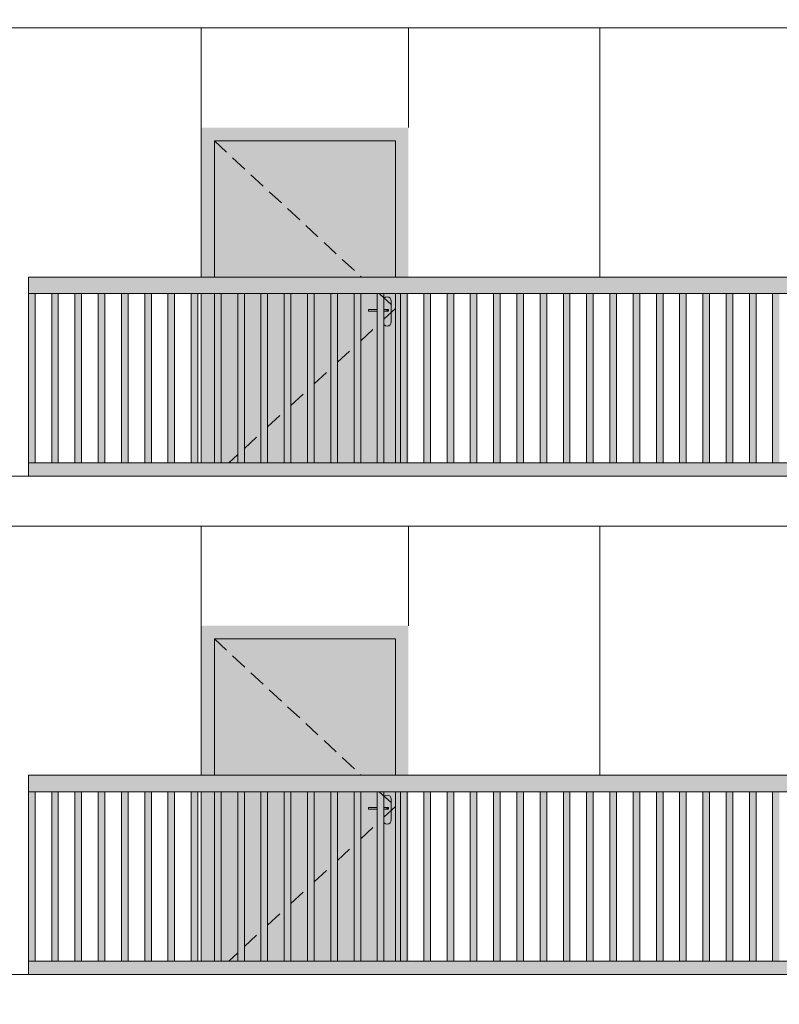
# Model space of a CAD drawing. Header units: millimetres. Extents: x -7244281 to -6602924, y 5765436 to 5938280.
# Tile 52 of 65: x -6623478 to -6618906, y 5810872 to 5816803. Entities that reach past the tile are written whole.
import ezdxf

# ---------------------------------------------------------------- set-up
doc = ezdxf.new("R2010")
doc.units = ezdxf.units.MM
doc.header["$MEASUREMENT"] = 0
doc.header["$XCLIPFRAME"] = 0
doc.linetypes.add('DASHEDX2', pattern=[150, 100, -50])
for name, color, linetype, lineweight in [('0_Ном._пера__1', 7, 'Continuous', 0), ('АР-Стены_внешние_.АР_Ном._пера__1', 7, 'Continuous', 0), ('Конструктив - Ограждение_Ном._пера__1', 7, 'Continuous', 0)]:
    doc.layers.add(name, color=color, linetype=linetype, lineweight=lineweight)
doc.layers.add('0_Ном._пера__161', color=7, linetype='Continuous', lineweight=13, true_color=0x6a6a6a)
picture_1 = doc.add_image_def('image4.png', size_in_pixel=(734, 827))

msp = doc.modelspace()

# ---------------------------------------------------------------- hatches: boundary and pattern name
at = {"layer": '0_Ном._пера__161', "linetype": 'Continuous', "lineweight": 0, "true_color": 0x696969}
for points in [[(-6622386.252, 5816152.475), (-6622386.252, 5816072.474), (-6622306.252, 5816072.474), (-6621216.252, 5816072.474), (-6621137.819, 5816072.474), (-6621137.819, 5816152.475)], [(-6622306.252, 5816072.475), (-6622386.252, 5816072.475), (-6622386.252, 5815252.475), (-6622306.252, 5815252.475)], [(-6621216.252, 5816072.475), (-6622306.252, 5816072.475), (-6622306.252, 5815252.475), (-6621216.252, 5815252.475)], [(-6621137.819, 5816072.474), (-6621216.252, 5816072.474), (-6621216.252, 5815252.475), (-6621137.819, 5815252.475)], [(-6623425.769, 5815152.475), (-6622441.373, 5815152.475), (-6622381.373, 5815152.475), (-6621446.982, 5815152.475), (-6621446.982, 5815151.255), (-6621386.982, 5815151.255), (-6621386.982, 5815152.475), (-6620452.591, 5815152.475), (-6620392.591, 5815152.475), (-6619458.2, 5815152.475), (-6619398.2, 5815152.475), (-6618463.809, 5815152.475), (-6618403.809, 5815152.475), (-6617469.418, 5815152.475), (-6617409.418, 5815152.475), (-6616475.027, 5815152.475), (-6616415.027, 5815152.475), (-6615480.636, 5815152.475), (-6615420.636, 5815152.475), (-6614436.243, 5815152.475), (-6614436.243, 5815252.475), (-6623425.769, 5815252.475)], [(-6623425.625, 5814132.475), (-6623385.625, 5814132.475), (-6623385.625, 5815152.475), (-6623425.625, 5815152.475)], [(-6623285.625, 5814132.476), (-6623245.625, 5814132.476), (-6623245.625, 5815152.476), (-6623285.625, 5815152.476)], [(-6623145.625, 5814132.477), (-6623105.625, 5814132.477), (-6623105.625, 5815152.477), (-6623145.625, 5815152.477)], [(-6623005.625, 5814132.478), (-6622965.625, 5814132.478), (-6622965.625, 5815152.478), (-6623005.625, 5815152.478)], [(-6622865.625, 5814132.48), (-6622825.625, 5814132.48), (-6622825.625, 5815152.48), (-6622865.625, 5815152.48)], [(-6622725.625, 5814132.481), (-6622685.625, 5814132.481), (-6622685.625, 5815152.481), (-6622725.625, 5815152.481)], [(-6622585.625, 5814132.482), (-6622545.625, 5814132.482), (-6622545.625, 5815152.482), (-6622585.625, 5815152.482)], [(-6622445.625, 5814132.484), (-6622405.625, 5814132.484), (-6622405.625, 5815152.484), (-6622445.625, 5815152.484)], [(-6622386.252, 5815152.475), (-6622386.252, 5814132.475), (-6622306.252, 5814132.475), (-6622306.252, 5815152.475)], [(-6622306.252, 5814132.475), (-6621537.365, 5814132.475), (-6621537.365, 5815152.475), (-6622306.252, 5815152.475)], [(-6622305.625, 5814132.485), (-6622265.625, 5814132.485), (-6622265.625, 5815152.485), (-6622305.625, 5815152.485)], [(-6622165.625, 5814132.486), (-6622125.625, 5814132.486), (-6622125.625, 5815152.486), (-6622165.625, 5815152.486)], [(-6622025.625, 5814132.487), (-6621985.625, 5814132.487), (-6621985.625, 5815152.487), (-6622025.625, 5815152.487)], [(-6621885.625, 5814132.489), (-6621845.625, 5814132.489), (-6621845.625, 5815152.489), (-6621885.625, 5815152.489)], [(-6621745.625, 5814132.49), (-6621705.625, 5814132.49), (-6621705.625, 5815152.49), (-6621745.625, 5815152.49)], [(-6621605.625, 5814132.491), (-6621565.625, 5814132.491), (-6621565.625, 5815152.491), (-6621605.625, 5815152.491)], [(-6621465.625, 5814132.493), (-6621425.625, 5814132.493), (-6621425.625, 5815152.493), (-6621465.625, 5815152.493)], [(-6621325.625, 5814132.494), (-6621285.625, 5814132.494), (-6621285.625, 5815152.494), (-6621325.625, 5815152.494)], [(-6621291.252, 5814982.475), (-6621289.349, 5814972.907), (-6621283.929, 5814964.797), (-6621275.819, 5814959.378), (-6621266.252, 5814957.475), (-6621256.685, 5814959.378), (-6621248.574, 5814964.797), (-6621243.155, 5814972.907), (-6621241.252, 5814982.475), (-6621241.252, 5815107.475), (-6621243.155, 5815117.042), (-6621248.574, 5815125.152), (-6621256.685, 5815130.571), (-6621266.252, 5815132.475), (-6621275.819, 5815130.571), (-6621283.929, 5815125.152), (-6621289.349, 5815117.042), (-6621291.252, 5815107.475), (-6621291.252, 5815057.475), (-6621259.742, 5815057.475), (-6621258.752, 5815057.475), (-6621258.752, 5815047.475), (-6621259.742, 5815047.475), (-6621291.252, 5815047.475)], [(-6621216.252, 5814132.475), (-6621137.819, 5814132.475), (-6621137.819, 5815152.475), (-6621216.252, 5815152.475)], [(-6621185.625, 5814132.495), (-6621145.625, 5814132.495), (-6621145.625, 5815152.495), (-6621185.625, 5815152.495)], [(-6621045.625, 5814132.497), (-6621005.625, 5814132.497), (-6621005.625, 5815152.497), (-6621045.625, 5815152.497)], [(-6620905.625, 5814132.498), (-6620865.625, 5814132.498), (-6620865.625, 5815152.498), (-6620905.625, 5815152.498)], [(-6620765.625, 5814132.499), (-6620725.625, 5814132.499), (-6620725.625, 5815152.499), (-6620765.625, 5815152.499)], [(-6620625.625, 5814132.5), (-6620585.625, 5814132.5), (-6620585.625, 5815152.5), (-6620625.625, 5815152.5)], [(-6620485.625, 5814132.502), (-6620445.625, 5814132.502), (-6620445.625, 5815152.502), (-6620485.625, 5815152.502)], [(-6620345.625, 5814132.503), (-6620305.625, 5814132.503), (-6620305.625, 5815152.503), (-6620345.625, 5815152.503)], [(-6620205.625, 5814132.504), (-6620165.625, 5814132.504), (-6620165.625, 5815152.504), (-6620205.625, 5815152.504)], [(-6620065.625, 5814132.506), (-6620025.625, 5814132.506), (-6620025.625, 5815152.506), (-6620065.625, 5815152.506)], [(-6619925.625, 5814132.507), (-6619885.625, 5814132.507), (-6619885.625, 5815152.507), (-6619925.625, 5815152.507)], [(-6619785.625, 5814132.508), (-6619745.625, 5814132.508), (-6619745.625, 5815152.508), (-6619785.625, 5815152.508)], [(-6619645.625, 5814132.509), (-6619605.625, 5814132.509), (-6619605.625, 5815152.509), (-6619645.625, 5815152.509)], [(-6619505.625, 5814132.511), (-6619465.625, 5814132.511), (-6619465.625, 5815152.511), (-6619505.625, 5815152.511)], [(-6619365.625, 5814132.512), (-6619325.625, 5814132.512), (-6619325.625, 5815152.512), (-6619365.625, 5815152.512)], [(-6619225.625, 5814132.513), (-6619185.625, 5814132.513), (-6619185.625, 5815152.513), (-6619225.625, 5815152.513)], [(-6619085.625, 5814132.515), (-6619045.625, 5814132.515), (-6619045.625, 5815152.515), (-6619085.625, 5815152.515)], [(-6618945.625, 5814132.516), (-6618905.625, 5814132.516), (-6618905.625, 5815152.516), (-6618945.625, 5815152.516)], [(-6621378.753, 5815057.475), (-6621378.753, 5815047.475), (-6621271.753, 5815047.475), (-6621271.753, 5815057.475)], [(-6621271.753, 5815057.475), (-6621271.753, 5815047.475), (-6621266.778, 5815047.475), (-6621266.778, 5815057.475)], [(-6621266.778, 5815057.475), (-6621266.778, 5815047.475), (-6621262.56, 5815047.475), (-6621262.56, 5815057.475)], [(-6621262.56, 5815057.475), (-6621262.56, 5815047.475), (-6621259.742, 5815047.475), (-6621259.742, 5815057.475)], [(-6621259.742, 5815057.475), (-6621259.742, 5815047.475), (-6621258.752, 5815047.475), (-6621258.752, 5815057.475)], [(-6623425.769, 5814132.475), (-6623425.769, 5814052.475), (-6622441.373, 5814052.475), (-6622381.373, 5814052.475), (-6621446.982, 5814052.475), (-6621386.982, 5814052.475), (-6620452.591, 5814052.475), (-6620392.591, 5814052.475), (-6619458.2, 5814052.475), (-6619398.2, 5814052.475), (-6618463.809, 5814052.475), (-6618403.809, 5814052.475), (-6617469.418, 5814052.475), (-6617409.418, 5814052.475), (-6616475.027, 5814052.475), (-6616415.027, 5814052.475), (-6615480.636, 5814052.475), (-6615420.636, 5814052.475), (-6614436.243, 5814052.475), (-6614436.243, 5814132.475), (-6615420.636, 5814132.475), (-6615480.636, 5814132.475), (-6616415.027, 5814132.475), (-6616475.027, 5814132.475), (-6617409.418, 5814132.475), (-6617469.418, 5814132.475), (-6618403.809, 5814132.475), (-6618463.809, 5814132.475), (-6619398.2, 5814132.475), (-6619458.2, 5814132.475), (-6620392.591, 5814132.475), (-6620452.591, 5814132.475), (-6621386.982, 5814132.475), (-6621446.982, 5814132.475), (-6622381.373, 5814132.475), (-6622441.373, 5814132.475)], [(-6622386.252, 5813152.475), (-6622386.252, 5813072.475), (-6622306.252, 5813072.475), (-6621216.252, 5813072.475), (-6621137.819, 5813072.475), (-6621137.819, 5813152.475)], [(-6622306.252, 5813072.475), (-6622386.252, 5813072.475), (-6622386.252, 5812252.475), (-6622306.252, 5812252.475)], [(-6621216.252, 5813072.475), (-6622306.252, 5813072.475), (-6622306.252, 5812252.475), (-6621216.252, 5812252.475)], [(-6621137.819, 5813072.475), (-6621216.252, 5813072.475), (-6621216.252, 5812252.475), (-6621137.819, 5812252.475)], [(-6623425.769, 5812152.475), (-6622441.373, 5812152.475), (-6622381.373, 5812152.475), (-6621446.982, 5812152.475), (-6621446.982, 5812151.255), (-6621386.982, 5812151.255), (-6621386.982, 5812152.475), (-6620452.591, 5812152.475), (-6620392.591, 5812152.475), (-6619458.2, 5812152.475), (-6619398.2, 5812152.475), (-6618463.809, 5812152.475), (-6618403.809, 5812152.475), (-6617469.418, 5812152.475), (-6617409.418, 5812152.475), (-6616475.027, 5812152.475), (-6616415.027, 5812152.475), (-6615480.636, 5812152.475), (-6615420.636, 5812152.475), (-6614436.243, 5812152.475), (-6614436.243, 5812252.475), (-6623425.769, 5812252.475)], [(-6623425.625, 5811132.475), (-6623385.625, 5811132.475), (-6623385.625, 5812152.475), (-6623425.625, 5812152.475)], [(-6623285.625, 5811132.476), (-6623245.625, 5811132.476), (-6623245.625, 5812152.476), (-6623285.625, 5812152.476)], [(-6623145.625, 5811132.477), (-6623105.625, 5811132.477), (-6623105.625, 5812152.477), (-6623145.625, 5812152.477)], [(-6623005.625, 5811132.478), (-6622965.625, 5811132.478), (-6622965.625, 5812152.478), (-6623005.625, 5812152.478)], [(-6622865.625, 5811132.48), (-6622825.625, 5811132.48), (-6622825.625, 5812152.48), (-6622865.625, 5812152.48)], [(-6622725.625, 5811132.481), (-6622685.625, 5811132.481), (-6622685.625, 5812152.481), (-6622725.625, 5812152.481)], [(-6622585.625, 5811132.482), (-6622545.625, 5811132.482), (-6622545.625, 5812152.482), (-6622585.625, 5812152.482)], [(-6622445.625, 5811132.484), (-6622405.625, 5811132.484), (-6622405.625, 5812152.484), (-6622445.625, 5812152.484)], [(-6622386.252, 5812152.475), (-6622386.252, 5811132.475), (-6622306.252, 5811132.475), (-6622306.252, 5812152.475)], [(-6622306.252, 5811132.475), (-6621537.365, 5811132.475), (-6621537.365, 5812152.475), (-6622306.252, 5812152.475)], [(-6622305.625, 5811132.485), (-6622265.625, 5811132.485), (-6622265.625, 5812152.485), (-6622305.625, 5812152.485)], [(-6622165.625, 5811132.486), (-6622125.625, 5811132.486), (-6622125.625, 5812152.486), (-6622165.625, 5812152.486)], [(-6622025.625, 5811132.488), (-6621985.625, 5811132.488), (-6621985.625, 5812152.488), (-6622025.625, 5812152.488)], [(-6621885.625, 5811132.489), (-6621845.625, 5811132.489), (-6621845.625, 5812152.489), (-6621885.625, 5812152.489)], [(-6621745.625, 5811132.49), (-6621705.625, 5811132.49), (-6621705.625, 5812152.49), (-6621745.625, 5812152.49)], [(-6621605.625, 5811132.491), (-6621565.625, 5811132.491), (-6621565.625, 5812152.491), (-6621605.625, 5812152.491)], [(-6621465.625, 5811132.493), (-6621425.625, 5811132.493), (-6621425.625, 5812152.493), (-6621465.625, 5812152.493)], [(-6621325.625, 5811132.494), (-6621285.625, 5811132.494), (-6621285.625, 5812152.494), (-6621325.625, 5812152.494)], [(-6621291.252, 5811982.475), (-6621289.349, 5811972.907), (-6621283.929, 5811964.797), (-6621275.819, 5811959.378), (-6621266.252, 5811957.475), (-6621256.685, 5811959.378), (-6621248.574, 5811964.797), (-6621243.155, 5811972.907), (-6621241.252, 5811982.475), (-6621241.252, 5812107.475), (-6621243.155, 5812117.042), (-6621248.574, 5812125.152), (-6621256.685, 5812130.572), (-6621266.252, 5812132.475), (-6621275.819, 5812130.572), (-6621283.929, 5812125.152), (-6621289.349, 5812117.042), (-6621291.252, 5812107.475), (-6621291.252, 5812057.475), (-6621259.742, 5812057.475), (-6621258.752, 5812057.475), (-6621258.752, 5812047.475), (-6621259.742, 5812047.475), (-6621291.252, 5812047.475)], [(-6621216.252, 5811132.475), (-6621137.819, 5811132.475), (-6621137.819, 5812152.475), (-6621216.252, 5812152.475)], [(-6621185.625, 5811132.495), (-6621145.625, 5811132.495), (-6621145.625, 5812152.495), (-6621185.625, 5812152.495)], [(-6621045.625, 5811132.497), (-6621005.625, 5811132.497), (-6621005.625, 5812152.497), (-6621045.625, 5812152.497)], [(-6620905.625, 5811132.498), (-6620865.625, 5811132.498), (-6620865.625, 5812152.498), (-6620905.625, 5812152.498)], [(-6620765.625, 5811132.499), (-6620725.625, 5811132.499), (-6620725.625, 5812152.499), (-6620765.625, 5812152.499)], [(-6620625.625, 5811132.5), (-6620585.625, 5811132.5), (-6620585.625, 5812152.5), (-6620625.625, 5812152.5)], [(-6620485.625, 5811132.502), (-6620445.625, 5811132.502), (-6620445.625, 5812152.502), (-6620485.625, 5812152.502)], [(-6620345.625, 5811132.503), (-6620305.625, 5811132.503), (-6620305.625, 5812152.503), (-6620345.625, 5812152.503)], [(-6620205.625, 5811132.504), (-6620165.625, 5811132.504), (-6620165.625, 5812152.504), (-6620205.625, 5812152.504)], [(-6620065.625, 5811132.506), (-6620025.625, 5811132.506), (-6620025.625, 5812152.506), (-6620065.625, 5812152.506)], [(-6619925.625, 5811132.507), (-6619885.625, 5811132.507), (-6619885.625, 5812152.507), (-6619925.625, 5812152.507)], [(-6619785.625, 5811132.508), (-6619745.625, 5811132.508), (-6619745.625, 5812152.508), (-6619785.625, 5812152.508)], [(-6619645.625, 5811132.51), (-6619605.625, 5811132.51), (-6619605.625, 5812152.51), (-6619645.625, 5812152.51)], [(-6619505.625, 5811132.511), (-6619465.625, 5811132.511), (-6619465.625, 5812152.511), (-6619505.625, 5812152.511)], [(-6619365.625, 5811132.512), (-6619325.625, 5811132.512), (-6619325.625, 5812152.512), (-6619365.625, 5812152.512)], [(-6619225.625, 5811132.513), (-6619185.625, 5811132.513), (-6619185.625, 5812152.513), (-6619225.625, 5812152.513)], [(-6619085.625, 5811132.515), (-6619045.625, 5811132.515), (-6619045.625, 5812152.515), (-6619085.625, 5812152.515)], [(-6618945.625, 5811132.516), (-6618905.625, 5811132.516), (-6618905.625, 5812152.516), (-6618945.625, 5812152.516)], [(-6621378.753, 5812057.475), (-6621378.753, 5812047.475), (-6621271.753, 5812047.475), (-6621271.753, 5812057.475)], [(-6621271.753, 5812057.475), (-6621271.753, 5812047.475), (-6621266.778, 5812047.475), (-6621266.778, 5812057.475)], [(-6621266.778, 5812057.475), (-6621266.778, 5812047.475), (-6621262.56, 5812047.475), (-6621262.56, 5812057.475)], [(-6621262.56, 5812057.475), (-6621262.56, 5812047.475), (-6621259.742, 5812047.475), (-6621259.742, 5812057.475)], [(-6621259.742, 5812057.475), (-6621259.742, 5812047.475), (-6621258.752, 5812047.475), (-6621258.752, 5812057.475)], [(-6623425.769, 5811132.475), (-6623425.769, 5811052.475), (-6622441.373, 5811052.475), (-6622381.373, 5811052.475), (-6621446.982, 5811052.475), (-6621386.982, 5811052.475), (-6620452.591, 5811052.475), (-6620392.591, 5811052.475), (-6619458.2, 5811052.475), (-6619398.2, 5811052.475), (-6618463.809, 5811052.475), (-6618403.809, 5811052.475), (-6617469.418, 5811052.475), (-6617409.418, 5811052.475), (-6616475.027, 5811052.475), (-6616415.027, 5811052.475), (-6615480.636, 5811052.475), (-6615420.636, 5811052.475), (-6614436.243, 5811052.475), (-6614436.243, 5811132.475), (-6615420.636, 5811132.475), (-6615480.636, 5811132.475), (-6616415.027, 5811132.475), (-6616475.027, 5811132.475), (-6617409.418, 5811132.475), (-6617469.418, 5811132.475), (-6618403.809, 5811132.475), (-6618463.809, 5811132.475), (-6619398.2, 5811132.475), (-6619458.2, 5811132.475), (-6620392.591, 5811132.475), (-6620452.591, 5811132.475), (-6621386.982, 5811132.475), (-6621446.982, 5811132.475), (-6622381.373, 5811132.475), (-6622441.373, 5811132.475)]]:
    msp.add_hatch(color=251, dxfattribs=at).paths.add_polyline_path(points)
h = msp.add_hatch(color=251, dxfattribs=at)
h.paths.add_polyline_path([(-6621537.365, 5814132.475), (-6621216.252, 5814132.475), (-6621216.252, 5815152.475), (-6621537.365, 5815152.475)])
h.paths.add_polyline_path([(-6621378.753, 5815057.475), (-6621291.252, 5815057.475), (-6621291.252, 5815107.474), (-6621289.349, 5815117.042), (-6621283.929, 5815125.152), (-6621275.819, 5815130.571), (-6621266.252, 5815132.475), (-6621256.685, 5815130.571), (-6621248.574, 5815125.152), (-6621243.155, 5815117.042), (-6621241.252, 5815107.474), (-6621241.252, 5814982.475), (-6621243.155, 5814972.907), (-6621248.574, 5814964.797), (-6621256.685, 5814959.378), (-6621266.252, 5814957.475), (-6621275.819, 5814959.378), (-6621283.929, 5814964.797), (-6621289.349, 5814972.907), (-6621291.252, 5814982.475), (-6621291.252, 5815047.475), (-6621378.753, 5815047.475)], flags=0)
h = msp.add_hatch(color=251, dxfattribs=at)
h.paths.add_polyline_path([(-6621537.365, 5811132.475), (-6621216.252, 5811132.475), (-6621216.252, 5812152.475), (-6621537.365, 5812152.475)])
h.paths.add_polyline_path([(-6621378.753, 5812057.475), (-6621291.252, 5812057.475), (-6621291.252, 5812107.475), (-6621289.349, 5812117.042), (-6621283.929, 5812125.152), (-6621275.819, 5812130.572), (-6621266.252, 5812132.475), (-6621256.685, 5812130.572), (-6621248.574, 5812125.152), (-6621243.155, 5812117.042), (-6621241.252, 5812107.475), (-6621241.252, 5811982.475), (-6621243.155, 5811972.907), (-6621248.574, 5811964.797), (-6621256.685, 5811959.378), (-6621266.252, 5811957.475), (-6621275.819, 5811959.378), (-6621283.929, 5811964.797), (-6621289.349, 5811972.907), (-6621291.252, 5811982.475), (-6621291.252, 5812047.475), (-6621378.753, 5812047.475)], flags=0)

# ---------------------------------------------------------------- linework, layer by layer
at = {"layer": '0_Ном._пера__1', "color": 7, "linetype": 'Continuous', "lineweight": 0}
for p, q in [((-6623530.476, 5816752.475), (-6614356.305, 5816752.475)), ((-6622386.252, 5816152.475), (-6622386.252, 5816752.475)), ((-6621137.819, 5816152.475), (-6621137.819, 5816752.475)), ((-6619986.252, 5815252.475), (-6619986.252, 5816752.475)), ((-6623530.476, 5814052.475), (-6614356.305, 5814052.475)), ((-6623530.476, 5813752.475), (-6614356.305, 5813752.475)), ((-6622386.252, 5813152.475), (-6622386.252, 5813752.475)), ((-6621137.819, 5813152.475), (-6621137.819, 5813752.475)), ((-6619986.252, 5812252.475), (-6619986.252, 5813752.475)), ((-6623530.476, 5811052.475), (-6614356.305, 5811052.475))]:
    msp.add_line(p, q, dxfattribs=at)
at = {"layer": 'АР-Стены_внешние_.АР_Ном._пера__1', "color": 7, "linetype": 'Continuous', "lineweight": 0}
for p, q in [((-6622386.252, 5816072.475), (-6622386.252, 5816152.475)), ((-6622386.252, 5815252.475), (-6622386.252, 5816072.475)), ((-6621216.252, 5816072.475), (-6622306.252, 5816072.475)), ((-6622306.252, 5816072.475), (-6622306.252, 5815252.475)), ((-6621216.252, 5815252.475), (-6621216.252, 5816072.475)), ((-6622386.252, 5814132.475), (-6622386.252, 5815152.475)), ((-6622306.252, 5815152.475), (-6622306.252, 5814132.475)), ((-6621285.625, 5815122.614), (-6621283.929, 5815125.152)), ((-6621283.929, 5815125.152), (-6621275.819, 5815130.571)), ((-6621275.819, 5815130.571), (-6621266.252, 5815132.475)), ((-6621266.252, 5815132.475), (-6621256.685, 5815130.571)), ((-6621256.685, 5815130.571), (-6621248.574, 5815125.152)), ((-6621248.574, 5815125.152), (-6621243.155, 5815117.042)), ((-6621216.252, 5814132.475), (-6621216.252, 5815152.475)), ((-6621243.155, 5815117.042), (-6621241.252, 5815107.475)), ((-6621241.252, 5815107.475), (-6621241.252, 5814982.475)), ((-6621378.753, 5815057.475), (-6621325.625, 5815057.475)), ((-6621378.753, 5815057.475), (-6621378.753, 5815047.475)), ((-6621378.753, 5815047.475), (-6621325.625, 5815047.475)), ((-6621285.625, 5815057.475), (-6621271.753, 5815057.475)), ((-6621285.625, 5815047.475), (-6621271.753, 5815047.475)), ((-6621271.753, 5815057.475), (-6621266.778, 5815057.475)), ((-6621271.753, 5815047.475), (-6621266.778, 5815047.475)), ((-6621266.778, 5815057.475), (-6621262.56, 5815057.475)), ((-6621266.778, 5815047.475), (-6621262.56, 5815047.475)), ((-6621262.56, 5815057.475), (-6621259.742, 5815057.475)), ((-6621262.56, 5815047.475), (-6621259.742, 5815047.475)), ((-6621259.742, 5815057.475), (-6621258.752, 5815057.475)), ((-6621259.742, 5815047.475), (-6621258.752, 5815047.475)), ((-6621258.752, 5815057.475), (-6621258.752, 5815047.475)), ((-6621283.929, 5814964.797), (-6621285.625, 5814967.335)), ((-6621275.819, 5814959.378), (-6621283.929, 5814964.797)), ((-6621266.252, 5814957.475), (-6621275.819, 5814959.378)), ((-6621256.685, 5814959.378), (-6621266.252, 5814957.475)), ((-6621248.574, 5814964.797), (-6621256.685, 5814959.378)), ((-6621243.155, 5814972.907), (-6621248.574, 5814964.797)), ((-6621241.252, 5814982.475), (-6621243.155, 5814972.907)), ((-6622386.252, 5813072.475), (-6622386.252, 5813152.475)), ((-6622386.252, 5812252.475), (-6622386.252, 5813072.475)), ((-6621216.252, 5813072.475), (-6622306.252, 5813072.475)), ((-6622306.252, 5813072.475), (-6622306.252, 5812252.475)), ((-6621216.252, 5812252.475), (-6621216.252, 5813072.475)), ((-6622386.252, 5811132.475), (-6622386.252, 5812152.475)), ((-6622306.252, 5812152.475), (-6622306.252, 5811132.475)), ((-6621285.625, 5812122.614), (-6621283.929, 5812125.152)), ((-6621283.929, 5812125.152), (-6621275.819, 5812130.572)), ((-6621275.819, 5812130.572), (-6621266.252, 5812132.475)), ((-6621266.252, 5812132.475), (-6621256.685, 5812130.572)), ((-6621256.685, 5812130.572), (-6621248.574, 5812125.152)), ((-6621248.574, 5812125.152), (-6621243.155, 5812117.042)), ((-6621243.155, 5812117.042), (-6621241.252, 5812107.475)), ((-6621241.252, 5812107.475), (-6621241.252, 5811982.475)), ((-6621216.252, 5811132.475), (-6621216.252, 5812152.475)), ((-6621378.753, 5812057.475), (-6621325.625, 5812057.475)), ((-6621378.753, 5812057.475), (-6621378.753, 5812047.475)), ((-6621378.753, 5812047.475), (-6621325.625, 5812047.475)), ((-6621285.625, 5812057.475), (-6621271.753, 5812057.475)), ((-6621285.625, 5812047.475), (-6621271.753, 5812047.475)), ((-6621271.753, 5812057.475), (-6621266.778, 5812057.475)), ((-6621271.753, 5812047.475), (-6621266.778, 5812047.475)), ((-6621266.778, 5812057.475), (-6621262.56, 5812057.475)), ((-6621266.778, 5812047.475), (-6621262.56, 5812047.475)), ((-6621262.56, 5812057.475), (-6621259.742, 5812057.475)), ((-6621262.56, 5812047.475), (-6621259.742, 5812047.475)), ((-6621259.742, 5812057.475), (-6621258.752, 5812057.475)), ((-6621259.742, 5812047.475), (-6621258.752, 5812047.475)), ((-6621258.752, 5812057.475), (-6621258.752, 5812047.475)), ((-6621241.252, 5811982.475), (-6621243.155, 5811972.907)), ((-6621283.929, 5811964.797), (-6621285.625, 5811967.335)), ((-6621275.819, 5811959.378), (-6621283.929, 5811964.797)), ((-6621266.252, 5811957.475), (-6621275.819, 5811959.378)), ((-6621256.685, 5811959.378), (-6621266.252, 5811957.475)), ((-6621248.574, 5811964.797), (-6621256.685, 5811959.378)), ((-6621243.155, 5811972.907), (-6621248.574, 5811964.797))]:
    msp.add_line(p, q, dxfattribs=at)
at = {"layer": 'АР-Стены_внешние_.АР_Ном._пера__1', "color": 7, "linetype": 'DASHEDX2', "lineweight": 0}
for p, q in [((-6622306.252, 5816072.475), (-6621421.301, 5815252.475)), ((-6621313.38, 5815152.475), (-6621216.252, 5815062.475)), ((-6621285.625, 5814998.193), (-6621216.252, 5815062.475)), ((-6621425.625, 5814868.468), (-6621325.625, 5814961.128)), ((-6621565.625, 5814738.743), (-6621465.625, 5814831.404)), ((-6621705.625, 5814609.018), (-6621605.625, 5814701.679)), ((-6621845.625, 5814479.294), (-6621745.625, 5814571.954)), ((-6621985.625, 5814349.569), (-6621885.625, 5814442.229)), ((-6622125.625, 5814219.844), (-6622025.625, 5814312.505)), ((-6622219.915, 5814132.475), (-6622165.625, 5814182.78)), ((-6622306.252, 5813072.475), (-6621421.301, 5812252.475)), ((-6621313.38, 5812152.475), (-6621216.252, 5812062.475)), ((-6621285.625, 5811998.193), (-6621216.252, 5812062.475)), ((-6621425.625, 5811868.468), (-6621325.625, 5811961.128)), ((-6621565.625, 5811738.743), (-6621465.625, 5811831.404)), ((-6621705.625, 5811609.018), (-6621605.625, 5811701.679)), ((-6621845.625, 5811479.294), (-6621745.625, 5811571.954)), ((-6621985.625, 5811349.569), (-6621885.625, 5811442.229)), ((-6622125.625, 5811219.844), (-6622025.625, 5811312.505)), ((-6622219.915, 5811132.475), (-6622165.625, 5811182.78))]:
    msp.add_line(p, q, dxfattribs=at)
at = {"layer": 'Конструктив - Ограждение_Ном._пера__1', "color": 7, "linetype": 'Continuous', "lineweight": 0}
for p, q in [((-6623425.769, 5815152.475), (-6623425.769, 5815252.475)), ((-6614436.243, 5815252.475), (-6623425.769, 5815252.475)), ((-6622441.373, 5815152.475), (-6623425.769, 5815152.475)), ((-6623425.625, 5814132.473), (-6623425.625, 5815152.475)), ((-6623385.625, 5814132.475), (-6623385.625, 5815152.475)), ((-6623385.612, 5814132.475), (-6623385.612, 5815152.475)), ((-6623285.625, 5814132.475), (-6623285.625, 5815152.476)), ((-6623245.625, 5814132.476), (-6623245.625, 5815152.476)), ((-6623245.612, 5814132.476), (-6623245.612, 5815152.476)), ((-6623145.625, 5814132.476), (-6623145.625, 5815152.477)), ((-6623105.625, 5814132.477), (-6623105.625, 5815152.477)), ((-6623105.612, 5814132.477), (-6623105.612, 5815152.477)), ((-6623005.625, 5814132.477), (-6623005.625, 5815152.478)), ((-6622965.625, 5814132.478), (-6622965.625, 5815152.478)), ((-6622965.612, 5814132.478), (-6622965.612, 5815152.478)), ((-6622865.625, 5814132.478), (-6622865.625, 5815152.48)), ((-6622825.625, 5814132.48), (-6622825.625, 5815152.48)), ((-6622825.612, 5814132.48), (-6622825.612, 5815152.48)), ((-6622725.625, 5814132.48), (-6622725.625, 5815152.481)), ((-6622685.625, 5814132.481), (-6622685.625, 5815152.481)), ((-6622685.612, 5814132.481), (-6622685.612, 5815152.481)), ((-6622585.625, 5814132.481), (-6622585.625, 5815152.482)), ((-6622545.625, 5814132.482), (-6622545.625, 5815152.482)), ((-6622545.612, 5814132.482), (-6622545.612, 5815152.482)), ((-6622445.625, 5814132.482), (-6622445.625, 5815152.484)), ((-6622381.373, 5815152.475), (-6622441.373, 5815152.475)), ((-6622405.625, 5814132.484), (-6622405.625, 5815152.484)), ((-6622405.612, 5814132.484), (-6622405.612, 5815152.484)), ((-6621446.982, 5815152.475), (-6622381.373, 5815152.475)), ((-6622305.625, 5814132.484), (-6622305.625, 5815152.485)), ((-6622265.625, 5814132.485), (-6622265.625, 5815152.485)), ((-6622265.612, 5814132.485), (-6622265.612, 5815152.485)), ((-6622165.625, 5814132.485), (-6622165.625, 5815152.486)), ((-6622125.625, 5814132.486), (-6622125.625, 5815152.486)), ((-6622125.612, 5814132.486), (-6622125.612, 5815152.486)), ((-6622025.625, 5814132.486), (-6622025.625, 5815152.487)), ((-6621985.625, 5814132.487), (-6621985.625, 5815152.487)), ((-6621985.612, 5814132.487), (-6621985.612, 5815152.487)), ((-6621885.625, 5814132.487), (-6621885.625, 5815152.489)), ((-6621845.625, 5814132.489), (-6621845.625, 5815152.489)), ((-6621845.612, 5814132.489), (-6621845.612, 5815152.489)), ((-6621745.625, 5814132.489), (-6621745.625, 5815152.49)), ((-6621705.625, 5814132.49), (-6621705.625, 5815152.49)), ((-6621705.612, 5814132.49), (-6621705.612, 5815152.49)), ((-6621605.625, 5814132.49), (-6621605.625, 5815152.491)), ((-6621565.625, 5814132.491), (-6621565.625, 5815152.491)), ((-6621565.612, 5814132.491), (-6621565.612, 5815152.491)), ((-6621465.625, 5814132.491), (-6621465.625, 5815152.493)), ((-6621386.982, 5815152.475), (-6621446.982, 5815152.475)), ((-6621425.625, 5814132.493), (-6621425.625, 5815152.493)), ((-6621425.612, 5814132.493), (-6621425.612, 5815152.493)), ((-6620452.591, 5815152.475), (-6621386.982, 5815152.475)), ((-6621325.625, 5814132.493), (-6621325.625, 5815152.494)), ((-6621285.625, 5814132.494), (-6621285.625, 5815152.494)), ((-6621285.612, 5814132.494), (-6621285.612, 5815152.494)), ((-6621185.625, 5814132.494), (-6621185.625, 5815152.495)), ((-6621145.625, 5814132.495), (-6621145.625, 5815152.495)), ((-6621145.612, 5814132.495), (-6621145.612, 5815152.495)), ((-6621045.625, 5814132.495), (-6621045.625, 5815152.497)), ((-6621005.625, 5814132.497), (-6621005.625, 5815152.497)), ((-6621005.612, 5814132.497), (-6621005.612, 5815152.497)), ((-6620905.625, 5814132.497), (-6620905.625, 5815152.498)), ((-6620865.625, 5814132.498), (-6620865.625, 5815152.498)), ((-6620865.612, 5814132.498), (-6620865.612, 5815152.498)), ((-6620765.625, 5814132.498), (-6620765.625, 5815152.499)), ((-6620725.625, 5814132.499), (-6620725.625, 5815152.499)), ((-6620725.612, 5814132.499), (-6620725.612, 5815152.499)), ((-6620625.625, 5814132.499), (-6620625.625, 5815152.5)), ((-6620585.625, 5814132.5), (-6620585.625, 5815152.5)), ((-6620585.612, 5814132.5), (-6620585.612, 5815152.5)), ((-6620485.625, 5814132.5), (-6620485.625, 5815152.502)), ((-6620392.591, 5815152.475), (-6620452.591, 5815152.475)), ((-6620445.625, 5814132.502), (-6620445.625, 5815152.502)), ((-6620445.612, 5814132.502), (-6620445.612, 5815152.502)), ((-6619458.2, 5815152.475), (-6620392.591, 5815152.475)), ((-6620345.625, 5814132.502), (-6620345.625, 5815152.503)), ((-6620305.625, 5814132.503), (-6620305.625, 5815152.503)), ((-6620305.612, 5814132.503), (-6620305.612, 5815152.503)), ((-6620205.625, 5814132.503), (-6620205.625, 5815152.504)), ((-6620165.625, 5814132.504), (-6620165.625, 5815152.504)), ((-6620165.612, 5814132.504), (-6620165.612, 5815152.504)), ((-6620065.625, 5814132.504), (-6620065.625, 5815152.506)), ((-6620025.625, 5814132.506), (-6620025.625, 5815152.506)), ((-6620025.612, 5814132.506), (-6620025.612, 5815152.506)), ((-6619925.625, 5814132.506), (-6619925.625, 5815152.507)), ((-6619885.625, 5814132.507), (-6619885.625, 5815152.507)), ((-6619885.612, 5814132.507), (-6619885.612, 5815152.507)), ((-6619785.625, 5814132.507), (-6619785.625, 5815152.508)), ((-6619745.625, 5814132.508), (-6619745.625, 5815152.508)), ((-6619745.612, 5814132.508), (-6619745.612, 5815152.508)), ((-6619645.625, 5814132.508), (-6619645.625, 5815152.509)), ((-6619605.625, 5814132.509), (-6619605.625, 5815152.509)), ((-6619605.612, 5814132.509), (-6619605.612, 5815152.509)), ((-6619505.625, 5814132.509), (-6619505.625, 5815152.511)), ((-6619465.625, 5814132.511), (-6619465.625, 5815152.511)), ((-6619465.612, 5814132.511), (-6619465.612, 5815152.511)), ((-6619398.2, 5815152.475), (-6619458.2, 5815152.475)), ((-6618463.809, 5815152.475), (-6619398.2, 5815152.475)), ((-6619365.625, 5814132.511), (-6619365.625, 5815152.512)), ((-6619325.625, 5814132.512), (-6619325.625, 5815152.512)), ((-6619325.612, 5814132.512), (-6619325.612, 5815152.512)), ((-6619225.625, 5814132.512), (-6619225.625, 5815152.513)), ((-6619185.625, 5814132.513), (-6619185.625, 5815152.513)), ((-6619185.612, 5814132.513), (-6619185.612, 5815152.513)), ((-6619085.625, 5814132.513), (-6619085.625, 5815152.515)), ((-6619045.625, 5814132.515), (-6619045.625, 5815152.515)), ((-6619045.612, 5814132.515), (-6619045.612, 5815152.515)), ((-6618945.625, 5814132.515), (-6618945.625, 5815152.516)), ((-6623425.769, 5814052.475), (-6623425.769, 5814132.475)), ((-6622441.373, 5814132.475), (-6623425.769, 5814132.475)), ((-6622381.373, 5814132.475), (-6622441.373, 5814132.475)), ((-6621446.982, 5814132.475), (-6622381.373, 5814132.475)), ((-6621386.982, 5814132.475), (-6621446.982, 5814132.475)), ((-6620452.591, 5814132.475), (-6621386.982, 5814132.475)), ((-6620392.591, 5814132.475), (-6620452.591, 5814132.475)), ((-6619458.2, 5814132.475), (-6620392.591, 5814132.475)), ((-6619398.2, 5814132.475), (-6619458.2, 5814132.475)), ((-6618463.809, 5814132.475), (-6619398.2, 5814132.475)), ((-6623425.769, 5812152.475), (-6623425.769, 5812252.475)), ((-6614436.243, 5812252.475), (-6623425.769, 5812252.475)), ((-6622441.373, 5812152.475), (-6623425.769, 5812152.475)), ((-6623425.625, 5811132.473), (-6623425.625, 5812152.475)), ((-6623385.625, 5811132.475), (-6623385.625, 5812152.475)), ((-6623385.612, 5811132.475), (-6623385.612, 5812152.475)), ((-6623285.625, 5811132.475), (-6623285.625, 5812152.476)), ((-6623245.625, 5811132.476), (-6623245.625, 5812152.476)), ((-6623245.612, 5811132.476), (-6623245.612, 5812152.476)), ((-6623145.625, 5811132.476), (-6623145.625, 5812152.477)), ((-6623105.625, 5811132.477), (-6623105.625, 5812152.477)), ((-6623105.612, 5811132.477), (-6623105.612, 5812152.477)), ((-6623005.625, 5811132.477), (-6623005.625, 5812152.478)), ((-6622965.625, 5811132.478), (-6622965.625, 5812152.478)), ((-6622965.612, 5811132.478), (-6622965.612, 5812152.478)), ((-6622865.625, 5811132.478), (-6622865.625, 5812152.48)), ((-6622825.625, 5811132.48), (-6622825.625, 5812152.48)), ((-6622825.612, 5811132.48), (-6622825.612, 5812152.48)), ((-6622725.625, 5811132.48), (-6622725.625, 5812152.481)), ((-6622685.625, 5811132.481), (-6622685.625, 5812152.481)), ((-6622685.612, 5811132.481), (-6622685.612, 5812152.481)), ((-6622585.625, 5811132.481), (-6622585.625, 5812152.482)), ((-6622545.625, 5811132.482), (-6622545.625, 5812152.482)), ((-6622545.612, 5811132.482), (-6622545.612, 5812152.482)), ((-6622445.625, 5811132.482), (-6622445.625, 5812152.484)), ((-6622381.373, 5812152.475), (-6622441.373, 5812152.475)), ((-6622405.625, 5811132.484), (-6622405.625, 5812152.484)), ((-6622405.612, 5811132.484), (-6622405.612, 5812152.484)), ((-6621446.982, 5812152.475), (-6622381.373, 5812152.475)), ((-6622305.625, 5811132.484), (-6622305.625, 5812152.485)), ((-6622265.625, 5811132.485), (-6622265.625, 5812152.485)), ((-6622265.612, 5811132.485), (-6622265.612, 5812152.485)), ((-6622165.625, 5811132.485), (-6622165.625, 5812152.486)), ((-6622125.625, 5811132.486), (-6622125.625, 5812152.486)), ((-6622125.612, 5811132.486), (-6622125.612, 5812152.486)), ((-6622025.625, 5811132.486), (-6622025.625, 5812152.488)), ((-6621985.625, 5811132.488), (-6621985.625, 5812152.488)), ((-6621985.612, 5811132.488), (-6621985.612, 5812152.488)), ((-6621885.625, 5811132.488), (-6621885.625, 5812152.489)), ((-6621845.625, 5811132.489), (-6621845.625, 5812152.489)), ((-6621845.612, 5811132.489), (-6621845.612, 5812152.489)), ((-6621745.625, 5811132.489), (-6621745.625, 5812152.49)), ((-6621705.625, 5811132.49), (-6621705.625, 5812152.49)), ((-6621705.612, 5811132.49), (-6621705.612, 5812152.49)), ((-6621605.625, 5811132.49), (-6621605.625, 5812152.491)), ((-6621565.625, 5811132.491), (-6621565.625, 5812152.491)), ((-6621565.612, 5811132.491), (-6621565.612, 5812152.491)), ((-6621465.625, 5811132.491), (-6621465.625, 5812152.493)), ((-6621386.982, 5812152.475), (-6621446.982, 5812152.475)), ((-6621425.625, 5811132.493), (-6621425.625, 5812152.493)), ((-6621425.612, 5811132.493), (-6621425.612, 5812152.493)), ((-6620452.591, 5812152.475), (-6621386.982, 5812152.475)), ((-6621325.625, 5811132.493), (-6621325.625, 5812152.494)), ((-6621285.625, 5811132.494), (-6621285.625, 5812152.494)), ((-6621285.612, 5811132.494), (-6621285.612, 5812152.494)), ((-6621185.625, 5811132.494), (-6621185.625, 5812152.495)), ((-6621145.625, 5811132.495), (-6621145.625, 5812152.495)), ((-6621145.612, 5811132.495), (-6621145.612, 5812152.495)), ((-6621045.625, 5811132.495), (-6621045.625, 5812152.497)), ((-6621005.625, 5811132.497), (-6621005.625, 5812152.497)), ((-6621005.612, 5811132.497), (-6621005.612, 5812152.497)), ((-6620905.625, 5811132.497), (-6620905.625, 5812152.498)), ((-6620865.625, 5811132.498), (-6620865.625, 5812152.498)), ((-6620865.612, 5811132.498), (-6620865.612, 5812152.498)), ((-6620765.625, 5811132.498), (-6620765.625, 5812152.499)), ((-6620725.625, 5811132.499), (-6620725.625, 5812152.499)), ((-6620725.612, 5811132.499), (-6620725.612, 5812152.499)), ((-6620625.625, 5811132.499), (-6620625.625, 5812152.5)), ((-6620585.625, 5811132.5), (-6620585.625, 5812152.5)), ((-6620585.612, 5811132.5), (-6620585.612, 5812152.5)), ((-6620485.625, 5811132.5), (-6620485.625, 5812152.502)), ((-6620392.591, 5812152.475), (-6620452.591, 5812152.475)), ((-6620445.625, 5811132.502), (-6620445.625, 5812152.502)), ((-6620445.612, 5811132.502), (-6620445.612, 5812152.502)), ((-6619458.2, 5812152.475), (-6620392.591, 5812152.475)), ((-6620345.625, 5811132.502), (-6620345.625, 5812152.503)), ((-6620305.625, 5811132.503), (-6620305.625, 5812152.503)), ((-6620305.612, 5811132.503), (-6620305.612, 5812152.503)), ((-6620205.625, 5811132.503), (-6620205.625, 5812152.504)), ((-6620165.625, 5811132.504), (-6620165.625, 5812152.504)), ((-6620165.612, 5811132.504), (-6620165.612, 5812152.504)), ((-6620065.625, 5811132.504), (-6620065.625, 5812152.506)), ((-6620025.625, 5811132.506), (-6620025.625, 5812152.506)), ((-6620025.612, 5811132.506), (-6620025.612, 5812152.506)), ((-6619925.625, 5811132.506), (-6619925.625, 5812152.507)), ((-6619885.625, 5811132.507), (-6619885.625, 5812152.507)), ((-6619885.612, 5811132.507), (-6619885.612, 5812152.507)), ((-6619785.625, 5811132.507), (-6619785.625, 5812152.508)), ((-6619745.625, 5811132.508), (-6619745.625, 5812152.508)), ((-6619745.612, 5811132.508), (-6619745.612, 5812152.508)), ((-6619645.625, 5811132.508), (-6619645.625, 5812152.509)), ((-6619605.625, 5811132.509), (-6619605.625, 5812152.509)), ((-6619605.612, 5811132.509), (-6619605.612, 5812152.509)), ((-6619505.625, 5811132.51), (-6619505.625, 5812152.511)), ((-6619465.625, 5811132.511), (-6619465.625, 5812152.511)), ((-6619465.612, 5811132.511), (-6619465.612, 5812152.511)), ((-6619398.2, 5812152.475), (-6619458.2, 5812152.475)), ((-6618463.809, 5812152.475), (-6619398.2, 5812152.475)), ((-6619365.625, 5811132.511), (-6619365.625, 5812152.512)), ((-6619325.625, 5811132.512), (-6619325.625, 5812152.512)), ((-6619325.612, 5811132.512), (-6619325.612, 5812152.512)), ((-6619225.625, 5811132.512), (-6619225.625, 5812152.513)), ((-6619185.625, 5811132.513), (-6619185.625, 5812152.513)), ((-6619185.612, 5811132.513), (-6619185.612, 5812152.513)), ((-6619085.625, 5811132.513), (-6619085.625, 5812152.515)), ((-6619045.625, 5811132.515), (-6619045.625, 5812152.515)), ((-6619045.612, 5811132.515), (-6619045.612, 5812152.515)), ((-6618945.625, 5811132.515), (-6618945.625, 5812152.516)), ((-6623425.769, 5811052.475), (-6623425.769, 5811132.475)), ((-6622441.373, 5811132.475), (-6623425.769, 5811132.475)), ((-6622381.373, 5811132.475), (-6622441.373, 5811132.475)), ((-6621446.982, 5811132.475), (-6622381.373, 5811132.475)), ((-6621386.982, 5811132.475), (-6621446.982, 5811132.475)), ((-6620452.591, 5811132.475), (-6621386.982, 5811132.475)), ((-6620392.591, 5811132.475), (-6620452.591, 5811132.475)), ((-6619458.2, 5811132.475), (-6620392.591, 5811132.475)), ((-6619398.2, 5811132.475), (-6619458.2, 5811132.475)), ((-6618463.809, 5811132.475), (-6619398.2, 5811132.475))]:
    msp.add_line(p, q, dxfattribs=at)

# ---------------------------------------------------------------- pictures from other files: only their frames are drawn
at = {"linetype": 'Continuous', "lineweight": 0}
image = msp.add_image(picture_1, insert=(-6614356.305, 5838462.474), size_in_units=(9174.543, 64869.303), rotation=180, dxfattribs=at)
image.set_boundary_path([(-0.5, -0.5), (733.5, 826.5)])

doc.saveas('drawing.dxf')
